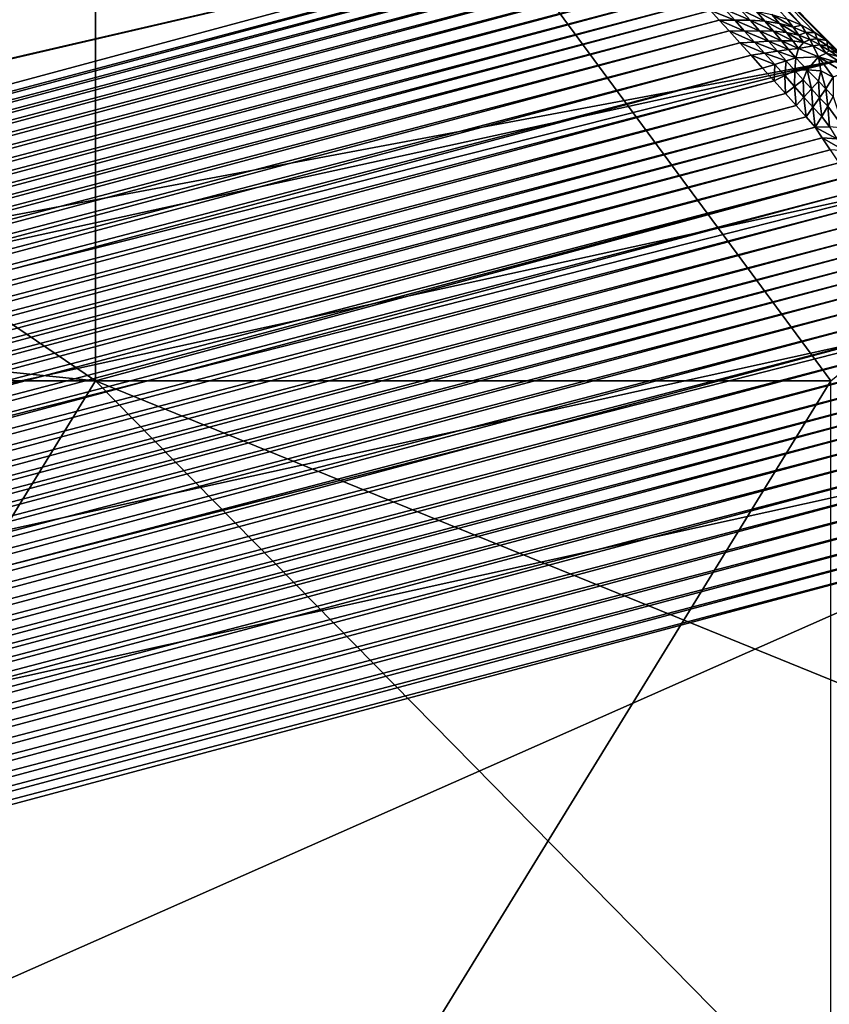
# Model space of a CAD drawing. Extents: x -0.7 to 0.7, y -0.35 to 0.35.
# Tile 212 of 226: x 0.5262 to 0.53461, y 0.20688 to 0.21711. Entities that reach past the tile are written whole.
import ezdxf

# ---------------------------------------------------------------- set-up
doc = ezdxf.new("R2010")
doc.units = 0

msp = doc.modelspace()

# ---------------------------------------------------------------- linework, layer by layer
for points in [[(0.496444, 0.216464, 0.412493), (0.504081, 0.228893, 0.412507), (0.526993, 0.213357, 0.412464)], [(0.504081, 0.228893, 0.412507), (0.526993, 0.228893, 0.412465), (0.526993, 0.213357, 0.412464)], [(0.511718, 0.213357, 0.436913), (0.53463, 0.213357, 0.436868), (0.523174, 0.228893, 0.436882)], [(0.53463, 0.213357, 0.436868), (0.542267, 0.219571, 0.436846), (0.523174, 0.228893, 0.436882)], [(0.553723, 0.225786, 0.412411), (0.538448, 0.216464, 0.412489), (0.526993, 0.228893, 0.412465)], [(0.538448, 0.216464, 0.412489), (0.526993, 0.213357, 0.412464), (0.526993, 0.228893, 0.412465)], [(0.483464, 0.21118, 0.314467), (0.527606, 0.220964, 0.006), (0.525851, 0.221222, 0.007408)], [(0.484932, 0.210672, 0.314692), (0.527606, 0.220964, 0.006), (0.483464, 0.21118, 0.314467)], [(0.484932, 0.210672, 0.314692), (0.529293, 0.220504, 0.004695), (0.527606, 0.220964, 0.006)], [(0.529293, 0.220504, 0.004695), (0.509944, 0.216232, 0.006), (0.527606, 0.220964, 0.006)], [(0.527606, 0.220964, 0.006), (0.509944, 0.216232, 0.006), (0.510844, 0.217201, 0.007408)], [(0.486323, 0.209974, 0.314895), (0.529293, 0.220504, 0.004695), (0.484932, 0.210672, 0.314692)], [(0.486323, 0.209974, 0.314895), (0.530881, 0.219851, 0.003515), (0.529293, 0.220504, 0.004695)], [(0.530881, 0.219851, 0.003515), (0.509169, 0.215113, 0.004695), (0.529293, 0.220504, 0.004695)], [(0.529293, 0.220504, 0.004695), (0.509169, 0.215113, 0.004695), (0.509944, 0.216232, 0.006)], [(0.487613, 0.2091, 0.315073), (0.530881, 0.219851, 0.003515), (0.486323, 0.209974, 0.314895)], [(0.487613, 0.2091, 0.315073), (0.532345, 0.219015, 0.00248), (0.530881, 0.219851, 0.003515)], [(0.532345, 0.219015, 0.00248), (0.508533, 0.213863, 0.003515), (0.530881, 0.219851, 0.003515)], [(0.530881, 0.219851, 0.003515), (0.508533, 0.213863, 0.003515), (0.509169, 0.215113, 0.004695)], [(0.488781, 0.208062, 0.315223), (0.532345, 0.219015, 0.00248), (0.487613, 0.2091, 0.315073)], [(0.488781, 0.208062, 0.315223), (0.53315, 0.218338, 0.002337), (0.532345, 0.219015, 0.00248)], [(0.532345, 0.219015, 0.00248), (0.508044, 0.212503, 0.00248), (0.508533, 0.213863, 0.003515)], [(0.53315, 0.218338, 0.002337), (0.508044, 0.212503, 0.00248), (0.532345, 0.219015, 0.00248)], [(0.534774, 0.216699, 0.001705), (0.53315, 0.218338, 0.002337), (0.488781, 0.208062, 0.315223)], [(0.50771, 0.211485, 0.002358), (0.53315, 0.218338, 0.002337), (0.53324, 0.218255, 0.002257)], [(0.53315, 0.218338, 0.002337), (0.50771, 0.211485, 0.002358), (0.508044, 0.212503, 0.00248)], [(0.534774, 0.216699, 0.001705), (0.53324, 0.218255, 0.002257), (0.53315, 0.218338, 0.002337)], [(0.50771, 0.211485, 0.002358), (0.53324, 0.218255, 0.002257), (0.50772, 0.211411, 0.002236)], [(0.50772, 0.211411, 0.002236), (0.53324, 0.218255, 0.002257), (0.533315, 0.218182, 0.002134)], [(0.53324, 0.218255, 0.002257), (0.534774, 0.216699, 0.001705), (0.53469, 0.216798, 0.001628)], [(0.53324, 0.218255, 0.002257), (0.53469, 0.216798, 0.001628), (0.533315, 0.218182, 0.002134)], [(0.50772, 0.211411, 0.002236), (0.533315, 0.218182, 0.002134), (0.507746, 0.211327, 0.002109)], [(0.507746, 0.211327, 0.002109), (0.533315, 0.218182, 0.002134), (0.533379, 0.218092, 0.002007)], [(0.533315, 0.218182, 0.002134), (0.53469, 0.216798, 0.001628), (0.534587, 0.216891, 0.001554)], [(0.533315, 0.218182, 0.002134), (0.534587, 0.216891, 0.001554), (0.533379, 0.218092, 0.002007)], [(0.507746, 0.211327, 0.002109), (0.533379, 0.218092, 0.002007), (0.50779, 0.211232, 0.00198)], [(0.50779, 0.211232, 0.00198), (0.533379, 0.218092, 0.002007), (0.533396, 0.217991, 0.001842)], [(0.533379, 0.218092, 0.002007), (0.534464, 0.216976, 0.001485), (0.534326, 0.21705, 0.001423)], [(0.533379, 0.218092, 0.002007), (0.534326, 0.21705, 0.001423), (0.533396, 0.217991, 0.001842)], [(0.533379, 0.218092, 0.002007), (0.534587, 0.216891, 0.001554), (0.534464, 0.216976, 0.001485)], [(0.50779, 0.211232, 0.00198), (0.533396, 0.217991, 0.001842), (0.50785, 0.211131, 0.001851)], [(0.50785, 0.211131, 0.001851), (0.533396, 0.217991, 0.001842), (0.533428, 0.21787, 0.00172)], [(0.533396, 0.217991, 0.001842), (0.534326, 0.21705, 0.001423), (0.534177, 0.217113, 0.001368)], [(0.50785, 0.211131, 0.001851), (0.533428, 0.21787, 0.00172), (0.507924, 0.211026, 0.001726)], [(0.507924, 0.211026, 0.001726), (0.533428, 0.21787, 0.00172), (0.533446, 0.21774, 0.001604)], [(0.507924, 0.211026, 0.001726), (0.533446, 0.21774, 0.001604), (0.50801, 0.210918, 0.001608)], [(0.50801, 0.210918, 0.001608), (0.533446, 0.21774, 0.001604), (0.53345, 0.217606, 0.001498)], [(0.50801, 0.210918, 0.001608), (0.53345, 0.217606, 0.001498), (0.508106, 0.210811, 0.0015)], [(0.508106, 0.210811, 0.0015), (0.53345, 0.217606, 0.001498), (0.53344, 0.217469, 0.001404)], [(0.508106, 0.210811, 0.0015), (0.53344, 0.217469, 0.001404), (0.508211, 0.210708, 0.001405)], [(0.508211, 0.210708, 0.001405), (0.53344, 0.217469, 0.001404), (0.533415, 0.217335, 0.001324)], [(0.508211, 0.210708, 0.001405), (0.533415, 0.217335, 0.001324), (0.508321, 0.21061, 0.001325)], [(0.508321, 0.21061, 0.001325), (0.533415, 0.217335, 0.001324), (0.53338, 0.217202, 0.00126)], [(0.508321, 0.21061, 0.001325), (0.53338, 0.217202, 0.00126), (0.508433, 0.210518, 0.00126)], [(0.508433, 0.210518, 0.00126), (0.53338, 0.217202, 0.00126), (0.533471, 0.217103, 0.001203)], [(0.53338, 0.217202, 0.00126), (0.533532, 0.217215, 0.001258), (0.533633, 0.217103, 0.001205)], [(0.53338, 0.217202, 0.00126), (0.533633, 0.217103, 0.001205), (0.533471, 0.217103, 0.001203)], [(0.533532, 0.217215, 0.001258), (0.533692, 0.217214, 0.001268), (0.533791, 0.217102, 0.001215)], [(0.533532, 0.217215, 0.001258), (0.533791, 0.217102, 0.001215), (0.533633, 0.217103, 0.001205)], [(0.533692, 0.217214, 0.001268), (0.533855, 0.217195, 0.001291), (0.533946, 0.217091, 0.001234)], [(0.533692, 0.217214, 0.001268), (0.533946, 0.217091, 0.001234), (0.533791, 0.217102, 0.001215)], [(0.533855, 0.217195, 0.001291), (0.534018, 0.217161, 0.001324), (0.534096, 0.217067, 0.001262)], [(0.533855, 0.217195, 0.001291), (0.534096, 0.217067, 0.001262), (0.533946, 0.217091, 0.001234)], [(0.508433, 0.210518, 0.00126), (0.533471, 0.217103, 0.001203), (0.508424, 0.210392, 0.001203)], [(0.508424, 0.210392, 0.001203), (0.533471, 0.217103, 0.001203), (0.533573, 0.216991, 0.00114)], [(0.533471, 0.217103, 0.001203), (0.533633, 0.217103, 0.001205), (0.533734, 0.21699, 0.001148)], [(0.533471, 0.217103, 0.001203), (0.533734, 0.21699, 0.001148), (0.533573, 0.216991, 0.00114)], [(0.533633, 0.217103, 0.001205), (0.533791, 0.217102, 0.001215), (0.533888, 0.216991, 0.00116)], [(0.533633, 0.217103, 0.001205), (0.533888, 0.216991, 0.00116), (0.533734, 0.21699, 0.001148)], [(0.533791, 0.217102, 0.001215), (0.533946, 0.217091, 0.001234), (0.534034, 0.216988, 0.001178)], [(0.533791, 0.217102, 0.001215), (0.534034, 0.216988, 0.001178), (0.533888, 0.216991, 0.00116)], [(0.533946, 0.217091, 0.001234), (0.534096, 0.217067, 0.001262), (0.534171, 0.216974, 0.001202)], [(0.533946, 0.217091, 0.001234), (0.534171, 0.216974, 0.001202), (0.534034, 0.216988, 0.001178)], [(0.534018, 0.217161, 0.001324), (0.534177, 0.217113, 0.001368), (0.534239, 0.217029, 0.001298)], [(0.534018, 0.217161, 0.001324), (0.534239, 0.217029, 0.001298), (0.534096, 0.217067, 0.001262)], [(0.534326, 0.21705, 0.001423), (0.534239, 0.217029, 0.001298), (0.534177, 0.217113, 0.001368)], [(0.508424, 0.210392, 0.001203), (0.533573, 0.216991, 0.00114), (0.508413, 0.210249, 0.00114)], [(0.508413, 0.210249, 0.00114), (0.533573, 0.216991, 0.00114), (0.533684, 0.216868, 0.001075)], [(0.533573, 0.216991, 0.00114), (0.533734, 0.21699, 0.001148), (0.533837, 0.216876, 0.001088)], [(0.533573, 0.216991, 0.00114), (0.533837, 0.216876, 0.001088), (0.533684, 0.216868, 0.001075)], [(0.533734, 0.21699, 0.001148), (0.533888, 0.216991, 0.00116), (0.533983, 0.216885, 0.001103)], [(0.533734, 0.21699, 0.001148), (0.533983, 0.216885, 0.001103), (0.533837, 0.216876, 0.001088)], [(0.533888, 0.216991, 0.00116), (0.534034, 0.216988, 0.001178), (0.534116, 0.21689, 0.001122)], [(0.533888, 0.216991, 0.00116), (0.534116, 0.21689, 0.001122), (0.533983, 0.216885, 0.001103)], [(0.534034, 0.216988, 0.001178), (0.534171, 0.216974, 0.001202), (0.534237, 0.216887, 0.001145)], [(0.534034, 0.216988, 0.001178), (0.534237, 0.216887, 0.001145), (0.534116, 0.21689, 0.001122)], [(0.534096, 0.217067, 0.001262), (0.534239, 0.217029, 0.001298), (0.534298, 0.216947, 0.001231)], [(0.534096, 0.217067, 0.001262), (0.534298, 0.216947, 0.001231), (0.534171, 0.216974, 0.001202)], [(0.534326, 0.21705, 0.001423), (0.53437, 0.216975, 0.001343), (0.534239, 0.217029, 0.001298)], [(0.53437, 0.216975, 0.001343), (0.534298, 0.216947, 0.001231), (0.534239, 0.217029, 0.001298)], [(0.534464, 0.216976, 0.001485), (0.53437, 0.216975, 0.001343), (0.534326, 0.21705, 0.001423)], [(0.533837, 0.216876, 0.001088), (0.533983, 0.216885, 0.001103), (0.534075, 0.216781, 0.001047)], [(0.533983, 0.216885, 0.001103), (0.534116, 0.21689, 0.001122), (0.534192, 0.216799, 0.00107)], [(0.533983, 0.216885, 0.001103), (0.534192, 0.216799, 0.00107), (0.534075, 0.216781, 0.001047)], [(0.534116, 0.21689, 0.001122), (0.534237, 0.216887, 0.001145), (0.534293, 0.216808, 0.001094)], [(0.534116, 0.21689, 0.001122), (0.534293, 0.216808, 0.001094), (0.534192, 0.216799, 0.00107)], [(0.534171, 0.216974, 0.001202), (0.534298, 0.216947, 0.001231), (0.534347, 0.216871, 0.001168)], [(0.534171, 0.216974, 0.001202), (0.534347, 0.216871, 0.001168), (0.534237, 0.216887, 0.001145)], [(0.534237, 0.216887, 0.001145), (0.534347, 0.216871, 0.001168), (0.534293, 0.216808, 0.001094)], [(0.53437, 0.216975, 0.001343), (0.534412, 0.216903, 0.001264), (0.534298, 0.216947, 0.001231)], [(0.534412, 0.216903, 0.001264), (0.534347, 0.216871, 0.001168), (0.534298, 0.216947, 0.001231)], [(0.534412, 0.216903, 0.001264), (0.534446, 0.216835, 0.001191), (0.534347, 0.216871, 0.001168)], [(0.534464, 0.216976, 0.001485), (0.534489, 0.21691, 0.001393), (0.53437, 0.216975, 0.001343)], [(0.534489, 0.21691, 0.001393), (0.534412, 0.216903, 0.001264), (0.53437, 0.216975, 0.001343)], [(0.534489, 0.21691, 0.001393), (0.534517, 0.216848, 0.001301), (0.534412, 0.216903, 0.001264)], [(0.534517, 0.216848, 0.001301), (0.534446, 0.216835, 0.001191), (0.534412, 0.216903, 0.001264)], [(0.534587, 0.216891, 0.001554), (0.534489, 0.21691, 0.001393), (0.534464, 0.216976, 0.001485)], [(0.534587, 0.216891, 0.001554), (0.534597, 0.216838, 0.001448), (0.534489, 0.21691, 0.001393)], [(0.534597, 0.216838, 0.001448), (0.534517, 0.216848, 0.001301), (0.534489, 0.21691, 0.001393)], [(0.53469, 0.216798, 0.001628), (0.534597, 0.216838, 0.001448), (0.534587, 0.216891, 0.001554)], [(0.508413, 0.210249, 0.00114), (0.533684, 0.216868, 0.001075), (0.508402, 0.210094, 0.001075)], [(0.508402, 0.210094, 0.001075), (0.533684, 0.216868, 0.001075), (0.533801, 0.216739, 0.001008)], [(0.533684, 0.216868, 0.001075), (0.533837, 0.216876, 0.001088), (0.533942, 0.21676, 0.001027)], [(0.533684, 0.216868, 0.001075), (0.533942, 0.21676, 0.001027), (0.533801, 0.216739, 0.001008)], [(0.533837, 0.216876, 0.001088), (0.534075, 0.216781, 0.001047), (0.533942, 0.21676, 0.001027)], [(0.534075, 0.216781, 0.001047), (0.534192, 0.216799, 0.00107), (0.534268, 0.216712, 0.001023)], [(0.534192, 0.216799, 0.00107), (0.534293, 0.216808, 0.001094), (0.534268, 0.216712, 0.001023)], [(0.534293, 0.216808, 0.001094), (0.534502, 0.216722, 0.001103), (0.534268, 0.216712, 0.001023)], [(0.534446, 0.216835, 0.001191), (0.534293, 0.216808, 0.001094), (0.534347, 0.216871, 0.001168)], [(0.534446, 0.216835, 0.001191), (0.534502, 0.216722, 0.001103), (0.534293, 0.216808, 0.001094)], [(0.534517, 0.216848, 0.001301), (0.534582, 0.21676, 0.001227), (0.534446, 0.216835, 0.001191)], [(0.534582, 0.21676, 0.001227), (0.534502, 0.216722, 0.001103), (0.534446, 0.216835, 0.001191)], [(0.534597, 0.216838, 0.001448), (0.534614, 0.216787, 0.001342), (0.534517, 0.216848, 0.001301)], [(0.534614, 0.216787, 0.001342), (0.534582, 0.21676, 0.001227), (0.534517, 0.216848, 0.001301)], [(0.534706, 0.216725, 0.001386), (0.534582, 0.21676, 0.001227), (0.534614, 0.216787, 0.001342)], [(0.53469, 0.216798, 0.001628), (0.534697, 0.216763, 0.001507), (0.534597, 0.216838, 0.001448)], [(0.534697, 0.216763, 0.001507), (0.534614, 0.216787, 0.001342), (0.534597, 0.216838, 0.001448)], [(0.534697, 0.216763, 0.001507), (0.534706, 0.216725, 0.001386), (0.534614, 0.216787, 0.001342)], [(0.488781, 0.208062, 0.315223), (0.489806, 0.20688, 0.315343), (0.534774, 0.216699, 0.001705)], [(0.490671, 0.205574, 0.31543), (0.534774, 0.216699, 0.001705), (0.489806, 0.20688, 0.315343)], [(0.490671, 0.205574, 0.31543), (0.535692, 0.215432, 0.00119), (0.534774, 0.216699, 0.001705)], [(0.508402, 0.210094, 0.001075), (0.533801, 0.216739, 0.001008), (0.50839, 0.20993, 0.001008)], [(0.50839, 0.20993, 0.001008), (0.533801, 0.216739, 0.001008), (0.533921, 0.216606, 0.000941)], [(0.533801, 0.216739, 0.001008), (0.533942, 0.21676, 0.001027), (0.534047, 0.216643, 0.000967)], [(0.533801, 0.216739, 0.001008), (0.534047, 0.216643, 0.000967), (0.533921, 0.216606, 0.000941)], [(0.533942, 0.21676, 0.001027), (0.534075, 0.216781, 0.001047), (0.534166, 0.21668, 0.000994)], [(0.533942, 0.21676, 0.001027), (0.534166, 0.21668, 0.000994), (0.534047, 0.216643, 0.000967)], [(0.534152, 0.216527, 0.00091), (0.534047, 0.216643, 0.000967), (0.534166, 0.21668, 0.000994)], [(0.534075, 0.216781, 0.001047), (0.534268, 0.216712, 0.001023), (0.534166, 0.21668, 0.000994)], [(0.534152, 0.216527, 0.00091), (0.534166, 0.21668, 0.000994), (0.534256, 0.21658, 0.000946)], [(0.534256, 0.21658, 0.000946), (0.534166, 0.21668, 0.000994), (0.534268, 0.216712, 0.001023)], [(0.534256, 0.21658, 0.000946), (0.534268, 0.216712, 0.001023), (0.534386, 0.216588, 0.000967)], [(0.534386, 0.216588, 0.000967), (0.534268, 0.216712, 0.001023), (0.534502, 0.216722, 0.001103)], [(0.534526, 0.216575, 0.000993), (0.534386, 0.216588, 0.000967), (0.534502, 0.216722, 0.001103)], [(0.53475, 0.216648, 0.001282), (0.534502, 0.216722, 0.001103), (0.534582, 0.21676, 0.001227)], [(0.53475, 0.216648, 0.001282), (0.534773, 0.216561, 0.001167), (0.534502, 0.216722, 0.001103)], [(0.534773, 0.216561, 0.001167), (0.534654, 0.216512, 0.001006), (0.534502, 0.216722, 0.001103)], [(0.534502, 0.216722, 0.001103), (0.534654, 0.216512, 0.001006), (0.534526, 0.216575, 0.000993)], [(0.534706, 0.216725, 0.001386), (0.53475, 0.216648, 0.001282), (0.534582, 0.21676, 0.001227)], [(0.50839, 0.20993, 0.001008), (0.533921, 0.216606, 0.000941), (0.508378, 0.209762, 0.000941)], [(0.508378, 0.209762, 0.000941), (0.533921, 0.216606, 0.000941), (0.534041, 0.216472, 0.000876)], [(0.534041, 0.216472, 0.000876), (0.533921, 0.216606, 0.000941), (0.534047, 0.216643, 0.000967)], [(0.534041, 0.216472, 0.000876), (0.534047, 0.216643, 0.000967), (0.534152, 0.216527, 0.00091)], [(0.534254, 0.216413, 0.000857), (0.534152, 0.216527, 0.00091), (0.534256, 0.21658, 0.000946)], [(0.534254, 0.216413, 0.000857), (0.534256, 0.21658, 0.000946), (0.534344, 0.216483, 0.000902)], [(0.534344, 0.216483, 0.000902), (0.534256, 0.21658, 0.000946), (0.534386, 0.216588, 0.000967)], [(0.53443, 0.216389, 0.00086), (0.534344, 0.216483, 0.000902), (0.534386, 0.216588, 0.000967)], [(0.53443, 0.216389, 0.00086), (0.534386, 0.216588, 0.000967), (0.534502, 0.216468, 0.000918)], [(0.534502, 0.216468, 0.000918), (0.534386, 0.216588, 0.000967), (0.534526, 0.216575, 0.000993)], [(0.534158, 0.21634, 0.000814), (0.534041, 0.216472, 0.000876), (0.534152, 0.216527, 0.00091)], [(0.534158, 0.21634, 0.000814), (0.534152, 0.216527, 0.00091), (0.534254, 0.216413, 0.000857)], [(0.534351, 0.216304, 0.000808), (0.534254, 0.216413, 0.000857), (0.534344, 0.216483, 0.000902)], [(0.534351, 0.216304, 0.000808), (0.534344, 0.216483, 0.000902), (0.53443, 0.216389, 0.00086)], [(0.534578, 0.216388, 0.000883), (0.534502, 0.216468, 0.000918), (0.534526, 0.216575, 0.000993)], [(0.534578, 0.216388, 0.000883), (0.534526, 0.216575, 0.000993), (0.534654, 0.216512, 0.001006)], [(0.534656, 0.216311, 0.000841), (0.534578, 0.216388, 0.000883), (0.534654, 0.216512, 0.001006)], [(0.519356, 0.200928, 0.412487), (0.496444, 0.216464, 0.412493), (0.526993, 0.213357, 0.412464)], [(0.508378, 0.209762, 0.000941), (0.534041, 0.216472, 0.000876), (0.508367, 0.209592, 0.000876)], [(0.508367, 0.209592, 0.000876), (0.534041, 0.216472, 0.000876), (0.534158, 0.21634, 0.000814)], [(0.542267, 0.207142, 0.412485), (0.526993, 0.213357, 0.412464), (0.538448, 0.216464, 0.412489)], [(0.53427, 0.216215, 0.000756), (0.534158, 0.21634, 0.000814), (0.534254, 0.216413, 0.000857)], [(0.53427, 0.216215, 0.000756), (0.534254, 0.216413, 0.000857), (0.534351, 0.216304, 0.000808)], [(0.534444, 0.2162, 0.000758), (0.534351, 0.216304, 0.000808), (0.53443, 0.216389, 0.00086)], [(0.534514, 0.216297, 0.000816), (0.53443, 0.216389, 0.00086), (0.534502, 0.216468, 0.000918)], [(0.534444, 0.2162, 0.000758), (0.53443, 0.216389, 0.00086), (0.534514, 0.216297, 0.000816)], [(0.534514, 0.216297, 0.000816), (0.534502, 0.216468, 0.000918), (0.534578, 0.216388, 0.000883)], [(0.534599, 0.21621, 0.000762), (0.534514, 0.216297, 0.000816), (0.534578, 0.216388, 0.000883)], [(0.534599, 0.21621, 0.000762), (0.534578, 0.216388, 0.000883), (0.534656, 0.216311, 0.000841)], [(0.508367, 0.209592, 0.000876), (0.534158, 0.21634, 0.000814), (0.508355, 0.209427, 0.000814)], [(0.508355, 0.209427, 0.000814), (0.534158, 0.21634, 0.000814), (0.53427, 0.216215, 0.000756)], [(0.534373, 0.216098, 0.000705), (0.53427, 0.216215, 0.000756), (0.534351, 0.216304, 0.000808)], [(0.534373, 0.216098, 0.000705), (0.534351, 0.216304, 0.000808), (0.534444, 0.2162, 0.000758)], [(0.534535, 0.216103, 0.000702), (0.534444, 0.2162, 0.000758), (0.534514, 0.216297, 0.000816)], [(0.534535, 0.216103, 0.000702), (0.534514, 0.216297, 0.000816), (0.534599, 0.21621, 0.000762)], [(0.534656, 0.216311, 0.000841), (0.534766, 0.215981, 0.000672), (0.534599, 0.21621, 0.000762)], [(0.508355, 0.209427, 0.000814), (0.53427, 0.216215, 0.000756), (0.508345, 0.209268, 0.000756)], [(0.508345, 0.209268, 0.000756), (0.53427, 0.216215, 0.000756), (0.534373, 0.216098, 0.000705)], [(0.534467, 0.215992, 0.000661), (0.534373, 0.216098, 0.000705), (0.534444, 0.2162, 0.000758)], [(0.534467, 0.215992, 0.000661), (0.534444, 0.2162, 0.000758), (0.534535, 0.216103, 0.000702)], [(0.534599, 0.21621, 0.000762), (0.534615, 0.215994, 0.00066), (0.534535, 0.216103, 0.000702)], [(0.534599, 0.21621, 0.000762), (0.534766, 0.215981, 0.000672), (0.534615, 0.215994, 0.00066)], [(0.508345, 0.209268, 0.000756), (0.534373, 0.216098, 0.000705), (0.508336, 0.209122, 0.000705)], [(0.508336, 0.209122, 0.000705), (0.534373, 0.216098, 0.000705), (0.534467, 0.215992, 0.000661)], [(0.534535, 0.216103, 0.000702), (0.534615, 0.215994, 0.00066), (0.534467, 0.215992, 0.000661)], [(0.508327, 0.208988, 0.000661), (0.534467, 0.215992, 0.000661), (0.534541, 0.215881, 0.00062)], [(0.508336, 0.209122, 0.000705), (0.534467, 0.215992, 0.000661), (0.508327, 0.208988, 0.000661)], [(0.534467, 0.215992, 0.000661), (0.534615, 0.215994, 0.00066), (0.534694, 0.215871, 0.000625)], [(0.534467, 0.215992, 0.000661), (0.534694, 0.215871, 0.000625), (0.534541, 0.215881, 0.00062)], [(0.508327, 0.208988, 0.000661), (0.534541, 0.215881, 0.00062), (0.508332, 0.208859, 0.00062)], [(0.508332, 0.208859, 0.00062), (0.534541, 0.215881, 0.00062), (0.534623, 0.215757, 0.000575)], [(0.534541, 0.215881, 0.00062), (0.534694, 0.215871, 0.000625), (0.534775, 0.215747, 0.000586)], [(0.534541, 0.215881, 0.00062), (0.534775, 0.215747, 0.000586), (0.534623, 0.215757, 0.000575)], [(0.508332, 0.208859, 0.00062), (0.534623, 0.215757, 0.000575), (0.508338, 0.208714, 0.000575)], [(0.508338, 0.208714, 0.000575), (0.534623, 0.215757, 0.000575), (0.534713, 0.215621, 0.00053)], [(0.508338, 0.208714, 0.000575), (0.534713, 0.215621, 0.00053), (0.508345, 0.208556, 0.00053)], [(0.508345, 0.208556, 0.00053), (0.534713, 0.215621, 0.00053), (0.534807, 0.215478, 0.000484)], [(0.508345, 0.208556, 0.00053), (0.534807, 0.215478, 0.000484), (0.508352, 0.208389, 0.000484)], [(0.508352, 0.208389, 0.000484), (0.534807, 0.215478, 0.000484), (0.534904, 0.215331, 0.000438)], [(0.49136, 0.204165, 0.315482), (0.535692, 0.215432, 0.00119), (0.490671, 0.205574, 0.31543)], [(0.49136, 0.204165, 0.315482), (0.536402, 0.214079, 0.000882), (0.535692, 0.215432, 0.00119)], [(0.508352, 0.208389, 0.000484), (0.534904, 0.215331, 0.000438), (0.508359, 0.208218, 0.000438)], [(0.508359, 0.208218, 0.000438), (0.534904, 0.215331, 0.000438), (0.535001, 0.215183, 0.000394)], [(0.508359, 0.208218, 0.000438), (0.535001, 0.215183, 0.000394), (0.508366, 0.208046, 0.000394)], [(0.508366, 0.208046, 0.000394), (0.535001, 0.215183, 0.000394), (0.535095, 0.215039, 0.000353)], [(0.508366, 0.208046, 0.000394), (0.535095, 0.215039, 0.000353), (0.508373, 0.207879, 0.000353)], [(0.508373, 0.207879, 0.000353), (0.535095, 0.215039, 0.000353), (0.535185, 0.214901, 0.000316)], [(0.508373, 0.207879, 0.000353), (0.535185, 0.214901, 0.000316), (0.50838, 0.207719, 0.000316)], [(0.50838, 0.207719, 0.000316), (0.535185, 0.214901, 0.000316), (0.535269, 0.214774, 0.000283)], [(0.50838, 0.207719, 0.000316), (0.535269, 0.214774, 0.000283), (0.508387, 0.207571, 0.000283)], [(0.508387, 0.207571, 0.000283), (0.535269, 0.214774, 0.000283), (0.535344, 0.214658, 0.000256)], [(0.508387, 0.207571, 0.000283), (0.535344, 0.214658, 0.000256), (0.508393, 0.207437, 0.000256)], [(0.508393, 0.207437, 0.000256), (0.535344, 0.214658, 0.000256), (0.535398, 0.214538, 0.000231)], [(0.508393, 0.207437, 0.000256), (0.535398, 0.214538, 0.000231), (0.508413, 0.207307, 0.000231)], [(0.508413, 0.207307, 0.000231), (0.535398, 0.214538, 0.000231), (0.535459, 0.214403, 0.000206)], [(0.508413, 0.207307, 0.000231), (0.535459, 0.214403, 0.000206), (0.508435, 0.207162, 0.000206)], [(0.508435, 0.207162, 0.000206), (0.535459, 0.214403, 0.000206), (0.535525, 0.214256, 0.000181)], [(0.508435, 0.207162, 0.000206), (0.535525, 0.214256, 0.000181), (0.508459, 0.207004, 0.000181)], [(0.508459, 0.207004, 0.000181), (0.535525, 0.214256, 0.000181), (0.535595, 0.214102, 0.000156)], [(0.491863, 0.202679, 0.3155), (0.536402, 0.214079, 0.000882), (0.49136, 0.204165, 0.315482)], [(0.491863, 0.202679, 0.3155), (0.536907, 0.212642, 0.000778), (0.536402, 0.214079, 0.000882)], [(0.508459, 0.207004, 0.000181), (0.535595, 0.214102, 0.000156), (0.508485, 0.206838, 0.000156)], [(0.508485, 0.206838, 0.000156), (0.535595, 0.214102, 0.000156), (0.535667, 0.213943, 0.000132)], [(0.508485, 0.206838, 0.000156), (0.535667, 0.213943, 0.000132), (0.508511, 0.206667, 0.000132)], [(0.508511, 0.206667, 0.000132), (0.535667, 0.213943, 0.000132), (0.535738, 0.213784, 0.000111)], [(0.508511, 0.206667, 0.000132), (0.535738, 0.213784, 0.000111), (0.508537, 0.206496, 0.000111)], [(0.508537, 0.206496, 0.000111), (0.535738, 0.213784, 0.000111), (0.535808, 0.213629, 0.000091)], [(0.508537, 0.206496, 0.000111), (0.535808, 0.213629, 0.000091), (0.508563, 0.206329, 0.000091)], [(0.508563, 0.206329, 0.000091), (0.535808, 0.213629, 0.000091), (0.535875, 0.213482, 0.000075)], [(0.508563, 0.206329, 0.000091), (0.535875, 0.213482, 0.000075), (0.508587, 0.20617, 0.000075)], [(0.508587, 0.20617, 0.000075), (0.535875, 0.213482, 0.000075), (0.535936, 0.213345, 0.000061)], [(0.508587, 0.20617, 0.000075), (0.535936, 0.213345, 0.000061), (0.50861, 0.206023, 0.000061)], [(0.50861, 0.206023, 0.000061), (0.535936, 0.213345, 0.000061), (0.535991, 0.213223, 0.000051)], [(0.523174, 0.194713, 0.436917), (0.53463, 0.213357, 0.436868), (0.511718, 0.213357, 0.436913)], [(0.519356, 0.200928, 0.412487), (0.526993, 0.213357, 0.412464), (0.542267, 0.19782, 0.412505)], [(0.53463, 0.200928, 0.436896), (0.53463, 0.213357, 0.436868), (0.523174, 0.194713, 0.436917)], [(0.542267, 0.19782, 0.412505), (0.526993, 0.213357, 0.412464), (0.542267, 0.207142, 0.412485)], [(0.50861, 0.206023, 0.000061), (0.535991, 0.213223, 0.000051), (0.50863, 0.205892, 0.000051)], [(0.53603, 0.213097, 0.000043), (0.50863, 0.205892, 0.000051), (0.535991, 0.213223, 0.000051)], [(0.53603, 0.213097, 0.000043), (0.508661, 0.205763, 0.000043), (0.50863, 0.205892, 0.000051)], [(0.536074, 0.212955, 0.000035), (0.508661, 0.205763, 0.000043), (0.53603, 0.213097, 0.000043)], [(0.536074, 0.212955, 0.000035), (0.508695, 0.205619, 0.000035), (0.508661, 0.205763, 0.000043)], [(0.536122, 0.212801, 0.000028), (0.508695, 0.205619, 0.000035), (0.536074, 0.212955, 0.000035)], [(0.536122, 0.212801, 0.000028), (0.508733, 0.205463, 0.000028), (0.508695, 0.205619, 0.000035)], [(0.536172, 0.21264, 0.000021), (0.508733, 0.205463, 0.000028), (0.536122, 0.212801, 0.000028)], [(0.491863, 0.202679, 0.3155), (0.538451, 0.206875, 0.000777), (0.536907, 0.212642, 0.000778)], [(0.536172, 0.21264, 0.000021), (0.508772, 0.205298, 0.000021), (0.508733, 0.205463, 0.000028)], [(0.536224, 0.212474, 0.000015), (0.508772, 0.205298, 0.000021), (0.536172, 0.21264, 0.000021)], [(0.536224, 0.212474, 0.000015), (0.508813, 0.205129, 0.000015), (0.508772, 0.205298, 0.000021)], [(0.536275, 0.212308, 0.00001), (0.508813, 0.205129, 0.000015), (0.536224, 0.212474, 0.000015)], [(0.536275, 0.212308, 0.00001), (0.508853, 0.20496, 0.00001), (0.508813, 0.205129, 0.000015)], [(0.536325, 0.212146, 0.000006), (0.508853, 0.20496, 0.00001), (0.536275, 0.212308, 0.00001)], [(0.536325, 0.212146, 0.000006), (0.508893, 0.204796, 0.000006), (0.508853, 0.20496, 0.00001)], [(0.536373, 0.211992, 0.000003), (0.508893, 0.204796, 0.000006), (0.536325, 0.212146, 0.000006)], [(0.536373, 0.211992, 0.000003), (0.50893, 0.204639, 0.000003), (0.508893, 0.204796, 0.000006)], [(0.536417, 0.211851, 0.000001), (0.50893, 0.204639, 0.000003), (0.536373, 0.211992, 0.000003)], [(0.536417, 0.211851, 0.000001), (0.508965, 0.204495, 0.000001), (0.50893, 0.204639, 0.000003)], [(0.536457, 0.211724), (0.508965, 0.204495, 0.000001), (0.536417, 0.211851, 0.000001)], [(0.536457, 0.211724), (0.508996, 0.204366), (0.508965, 0.204495, 0.000001)], [(0.536457, 0.211724), (0.510142, 0.200087), (0.508996, 0.204366)], [(0.536457, 0.211724), (0.537603, 0.207445), (0.510142, 0.200087)], [(0.510142, 0.200087), (0.537603, 0.207445), (0.537632, 0.207316, 0.000001)], [(0.510142, 0.200087), (0.537632, 0.207316, 0.000001), (0.51018, 0.19996, 0.000001)], [(0.51018, 0.19996, 0.000001), (0.537632, 0.207316, 0.000001), (0.537665, 0.207171, 0.000003)], [(0.51018, 0.19996, 0.000001), (0.537665, 0.207171, 0.000003), (0.510222, 0.199818, 0.000003)], [(0.510222, 0.199818, 0.000003), (0.537665, 0.207171, 0.000003), (0.537701, 0.207014, 0.000006)], [(0.510222, 0.199818, 0.000003), (0.537701, 0.207014, 0.000006), (0.510268, 0.199664, 0.000006)], [(0.510268, 0.199664, 0.000006), (0.537701, 0.207014, 0.000006), (0.537738, 0.206849, 0.00001)]]:
    msp.add_3dface(points)

doc.saveas('drawing.dxf')
